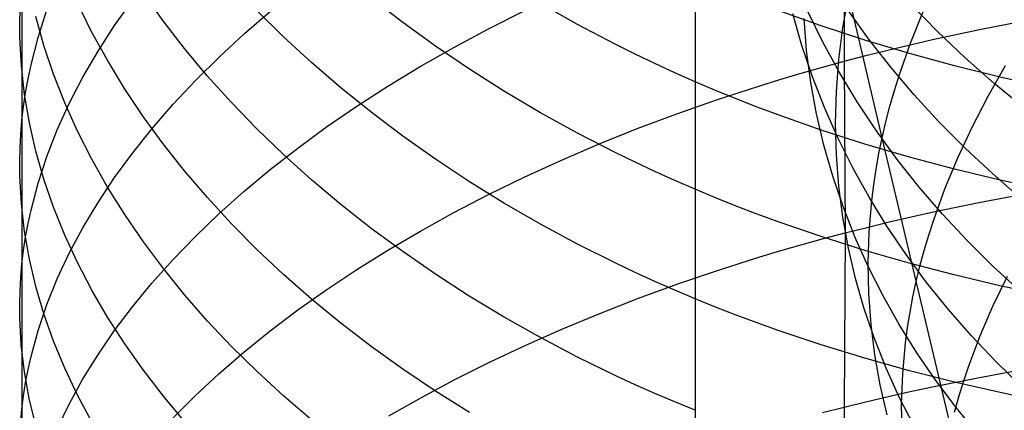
# Model space of a CAD drawing. Extents: x -383 to 1849, y -1185 to -529.
# Tile 153 of 256: x -381.1 to -371.25, y -965.39 to -961.48. Entities that reach past the tile are written whole.
import ezdxf

# ---------------------------------------------------------------- set-up
doc = ezdxf.new("R2010")
doc.units = 0
doc.layers.add('PREDEFINITO', color=7, linetype='CONTINUOUS')

msp = doc.modelspace()

# ---------------------------------------------------------------- linework, layer by layer
at = {"layer": 'PREDEFINITO'}
for p, q in [((-372.8497, -960.1939, 661.0235), (-372.8493, -961.8938, 662.1028)), ((-381.0819, -961.0831, 646.3069), (-381.0812, -962.4851, 647.3791)), ((-379.6679, -961.4877, 637.4131), (-379.8684, -961.2058, 637.763)), ((-372.4679, -962.6587, 501.853), (-372.8023, -961.2339, 502.9516)), ((-380.3838, -961.5983, 639.9192), (-380.5265, -961.3099, 640.2902)), ((-380.1532, -961.5362, 651.9624), (-379.9718, -961.2809, 652.3406)), ((-377.2668, -961.5057, 632.4353), (-377.5829, -961.2609, 632.7195)), ((-375.5182, -961.5264, 630.0809), (-375.8901, -961.317, 630.3173)), ((-371.9137, -961.5974, 516.3248), (-372.1761, -961.3286, 516.0086)), ((-381.104, -961.5116, 645.7155), (-381.1009, -961.3687, 645.9128)), ((-380.9198, -961.6549, 648.5706), (-380.8323, -961.3801, 648.9639)), ((-378.8526, -961.6166, 655.2343), (-378.5884, -961.3894, 655.5825)), ((-378.462, -961.6485, 634.689), (-378.7293, -961.3844, 635.0061)), ((-376.4105, -961.5698, 658.8814), (-376.0534, -961.3902, 659.1645)), ((-373.0785, -961.539, 627.8174), (-373.508, -961.3845, 627.9889)), ((-373.2719, -961.7358, 508.8492), (-373.3621, -961.4196, 508.4845)), ((-373.0619, -961.7034, 511.4051), (-373.2129, -961.3972, 511.0503)), ((-372.8606, -961.5553, 503.313), (-372.8336, -961.3947, 503.1318)), ((-372.6051, -961.6691, 513.9091), (-372.8136, -961.3788, 513.5709)), ((-372.1856, -961.7115, 500.7758), (-372.0587, -961.3958, 500.4258)), ((-381.1027, -961.6544, 645.5181), (-381.104, -961.5116, 645.7155)), ((-380.861, -961.7351, 642.5053), (-380.9419, -961.4454, 642.8915)), ((-379.4535, -961.7654, 637.0679), (-379.6679, -961.4877, 637.4131)), ((-376.9391, -961.7432, 632.159), (-377.2668, -961.5057, 632.4353)), ((-375.1359, -961.7267, 629.8542), (-375.5182, -961.5264, 630.0809)), ((-373.2242, -961.7867, 506.2643), (-373.2502, -961.4659, 505.8961)), ((-371.5101, -961.5799, 662.5967), (-371.0504, -961.4908, 662.7342)), ((-380.2264, -961.8838, 639.5514), (-380.3838, -961.5983, 639.9192)), ((-380.3198, -961.7941, 651.5798), (-380.1532, -961.5362, 651.9624)), ((-379.1037, -961.8479, 654.8792), (-378.8526, -961.6166, 655.2343)), ((-376.757, -961.7552, 658.5883), (-376.4105, -961.5698, 658.8814)), ((-372.641, -961.6832, 627.6566), (-373.0785, -961.539, 627.8174)), ((-372.8834, -961.7157, 503.495), (-372.8606, -961.5553, 503.313)), ((-371.9635, -961.6768, 662.4456), (-371.5101, -961.5799, 662.5967)), ((-371.6388, -961.8585, 516.6362), (-371.9137, -961.5974, 516.3248)), ((-381.0874, -961.9399, 645.1231), (-381.1027, -961.6544, 645.5181)), ((-380.9906, -961.9308, 648.1751), (-380.9198, -961.6549, 648.5706)), ((-378.182, -961.9067, 634.3784), (-378.462, -961.6485, 634.689)), ((-374.9409, -961.8233, 629.7445), (-375.1359, -961.7267, 629.8542)), ((-372.8966, -962.0046, 511.758), (-373.0619, -961.7034, 511.4051)), ((-372.902, -961.8758, 503.6777), (-372.8834, -961.7157, 503.495)), ((-372.196, -961.817, 627.5063), (-372.641, -961.6832, 627.6566)), ((-372.3831, -961.953, 514.2439), (-372.6051, -961.6691, 513.9091)), ((-372.4101, -961.7814, 662.281), (-372.1877, -961.7281, 662.365)), ((-372.2963, -962.0274, 501.1305), (-372.1856, -961.7115, 500.7758)), ((-372.1877, -961.7281, 662.365), (-371.9635, -961.6768, 662.4456)), ((-380.7643, -962.0231, 642.1207), (-380.861, -961.7351, 642.5053)), ((-380.4712, -962.0544, 651.1931), (-380.3198, -961.7941, 651.5798)), ((-379.2255, -962.0385, 636.728), (-379.4535, -961.7654, 637.0679)), ((-377.0926, -961.9463, 658.2857), (-376.757, -961.7552, 658.5883)), ((-376.6, -961.973, 631.891), (-376.9391, -961.7432, 632.159)), ((-374.7434, -961.9176, 629.6374), (-374.9409, -961.8233, 629.7445)), ((-373.1665, -962.0482, 509.2137), (-373.2719, -961.7358, 508.8492)), ((-373.1823, -962.105, 506.6338), (-373.2242, -961.7867, 506.2643)), ((-372.6307, -961.8366, 662.1936), (-372.4101, -961.7814, 662.281)), ((-371.7441, -961.9404, 627.3667), (-372.196, -961.817, 627.5063)), ((-380.0543, -962.1661, 639.1874), (-380.2264, -961.8838, 639.5514)), ((-379.3415, -962.0829, 654.5178), (-379.1037, -961.8479, 654.8792)), ((-377.8897, -962.1588, 634.0748), (-378.182, -961.9067, 634.3784)), ((-374.5435, -962.0094, 629.5328), (-374.7434, -961.9176, 629.6374)), ((-373.066, -961.9529, 662.0085), (-372.8493, -961.8938, 662.1028)), ((-372.9266, -962.1951, 504.0455), (-372.902, -961.8758, 503.6777)), ((-372.8493, -961.8938, 662.1028), (-372.6307, -961.8366, 662.1936)), ((-372.8493, -961.8938, 662.1028), (-372.8382, -963.6107, 663.1523)), ((-371.3515, -962.1113, 516.9425), (-371.6388, -961.8585, 516.6362)), ((-381.0554, -962.2249, 644.7284), (-381.0874, -961.9399, 645.1231)), ((-381.0197, -962.0692, 647.9766), (-380.9906, -961.9308, 648.1751)), ((-380.6521, -962.3091, 641.7383), (-380.7643, -962.0231, 642.1207)), ((-377.4169, -962.1428, 657.9738), (-377.0926, -961.9463, 658.2857)), ((-376.2499, -962.195, 631.6317), (-376.6, -961.973, 631.891)), ((-374.3411, -962.0987, 629.4309), (-374.5435, -962.0094, 629.5328)), ((-373.4933, -962.0769, 661.8101), (-373.2807, -962.0139, 661.911)), ((-373.2807, -962.0139, 661.911), (-373.066, -961.9529, 662.0085)), ((-372.7172, -962.3005, 512.1087), (-372.8966, -962.0046, 511.758)), ((-372.1478, -962.2302, 514.575), (-372.3831, -961.953, 514.2439)), ((-371.2859, -962.0534, 627.2378), (-371.7441, -961.9404, 627.3667)), ((-371.4073, -962.2438, 498.6291), (-371.2325, -961.937, 498.29)), ((-381.0445, -962.2077, 647.7778), (-381.0197, -962.0692, 647.9766)), ((-380.6072, -962.3168, 650.8028), (-380.4712, -962.0544, 651.1931)), ((-379.5657, -962.3215, 654.1503), (-379.3415, -962.0829, 654.5178)), ((-378.9841, -962.3069, 636.3935), (-379.2255, -962.0385, 636.728)), ((-374.1363, -962.1855, 629.3316), (-374.3411, -962.0987, 629.4309)), ((-373.7038, -962.1416, 661.706), (-373.4933, -962.0769, 661.8101)), ((-373.1246, -962.4207, 507.0042), (-373.1823, -962.105, 506.6338)), ((-373.0463, -962.3567, 509.5774), (-373.1665, -962.0482, 509.2137)), ((-372.3455, -962.1854, 501.3096), (-372.2963, -962.0274, 501.1305)), ((-371.052, -962.3557, 517.2431), (-371.3515, -962.1113, 516.9425)), ((-370.8219, -962.156, 627.1195), (-371.2859, -962.0534, 627.2378)), ((-381.065, -962.3463, 647.5786), (-381.0445, -962.2077, 647.7778)), ((-379.8679, -962.4449, 638.8275), (-380.0543, -962.1661, 639.1874)), ((-377.5853, -962.4043, 633.7785), (-377.8897, -962.1588, 634.0748)), ((-377.7296, -962.3445, 657.6532), (-377.4169, -962.1428, 657.9738)), ((-375.8888, -962.4087, 631.3814), (-376.2499, -962.195, 631.6317)), ((-373.9292, -962.2698, 629.2351), (-374.1363, -962.1855, 629.3316)), ((-374.1184, -962.2766, 661.4881), (-373.7038, -962.1416, 661.706)), ((-372.9347, -962.5128, 504.4158), (-372.9266, -962.1951, 504.0455)), ((-372.3905, -962.3433, 501.4897), (-372.3455, -962.1854, 501.3096)), ((-381.0067, -962.5091, 644.3343), (-381.0554, -962.2249, 644.7284)), ((-380.7274, -962.581, 650.4092), (-380.6072, -962.3168, 650.8028)), ((-380.5245, -962.593, 641.3585), (-380.6521, -962.3091, 641.7383)), ((-378.7297, -962.5701, 636.065), (-378.9841, -962.3069, 636.3935)), ((-374.5242, -962.4187, 661.2579), (-374.1184, -962.2766, 661.4881)), ((-373.7198, -962.3516, 629.1412), (-373.9292, -962.2698, 629.2351)), ((-372.524, -962.5906, 512.4567), (-372.7172, -962.3005, 512.1087)), ((-371.8996, -962.5003, 514.9019), (-372.1478, -962.2302, 514.575)), ((-371.5671, -962.5517, 498.9739), (-371.4073, -962.2438, 498.6291)), ((-381.0812, -962.4851, 647.3791), (-381.065, -962.3463, 647.5786)), ((-379.7759, -962.5634, 653.7772), (-379.5657, -962.3215, 654.1503)), ((-378.0306, -962.551, 657.3241), (-377.7296, -962.3445, 657.6532)), ((-377.269, -962.6431, 633.4899), (-377.5853, -962.4043, 633.7785)), ((-375.5172, -962.6138, 631.1406), (-375.8888, -962.4087, 631.3814)), ((-374.9208, -962.5677, 661.0155), (-374.5242, -962.4187, 661.2579)), ((-373.5081, -962.4308, 629.05), (-373.7198, -962.3516, 629.1412)), ((-372.9113, -962.6608, 509.9401), (-373.0463, -962.3567, 509.5774)), ((-372.4314, -962.5011, 501.6708), (-372.3905, -962.3433, 501.4897)), ((-381.093, -962.624, 647.1794), (-381.0812, -962.4851, 647.3791)), ((-381.0812, -962.4851, 647.3791), (-381.0815, -965.3705, 649.4123)), ((-380.9418, -962.7922, 643.9412), (-381.0067, -962.5091, 644.3343)), ((-379.6674, -962.7199, 638.472), (-379.8679, -962.4449, 638.8275)), ((-373.0786, -962.5817, 628.8756), (-373.5081, -962.4308, 629.05)), ((-373.0514, -962.7333, 507.3752), (-373.1246, -962.4207, 507.0042)), ((-372.9265, -962.8287, 504.7883), (-372.9347, -962.5128, 504.4158)), ((-372.4679, -962.6587, 501.853), (-372.4314, -962.5011, 501.6708)), ((-371.6385, -962.7631, 515.2243), (-371.8996, -962.5003, 514.9019)), ((-380.8316, -962.8469, 650.0127), (-380.7274, -962.581, 650.4092)), ((-380.3818, -962.8742, 640.9816), (-380.5245, -962.593, 641.3585)), ((-379.9719, -962.8084, 653.3989), (-379.7759, -962.5634, 653.7772)), ((-378.4623, -962.8278, 635.7428), (-378.7297, -962.5701, 636.065)), ((-378.3194, -962.7622, 656.987), (-378.0306, -962.551, 657.3241)), ((-375.1352, -962.81, 630.9095), (-375.5172, -962.6138, 631.1406)), ((-375.308, -962.7232, 660.7615), (-374.9208, -962.5677, 661.0155)), ((-372.641, -962.7225, 628.7121), (-373.0786, -962.5817, 628.8756)), ((-372.3171, -962.8749, 512.8016), (-372.524, -962.5906, 512.4567)), ((-371.7113, -962.8604, 499.3241), (-371.5671, -962.5517, 498.9739)), ((-381.1004, -962.7629, 646.9794), (-381.093, -962.624, 647.1794)), ((-376.9411, -962.8747, 633.2094), (-377.269, -962.6431, 633.4899)), ((-372.7619, -962.9603, 510.3013), (-372.9113, -962.6608, 509.9401)), ((-372.5002, -962.8162, 502.0361), (-372.4679, -962.6587, 501.853)), ((-371.7812, -965.5534, 499.7204), (-372.4679, -962.6587, 501.853)), ((-381.1035, -962.9019, 646.7793), (-381.1004, -962.7629, 646.9794)), ((-380.8608, -963.074, 643.5495), (-380.9418, -962.7922, 643.9412)), ((-380.1533, -963.0562, 653.0157), (-379.9719, -962.8084, 653.3989)), ((-379.453, -962.9907, 638.1214), (-379.6674, -962.7199, 638.472)), ((-378.5957, -962.9779, 656.6422), (-378.3194, -962.7622, 656.987)), ((-375.6855, -962.8851, 660.4963), (-375.308, -962.7232, 660.7615)), ((-374.9404, -962.9046, 630.7978), (-375.1352, -962.81, 630.9095)), ((-372.9629, -963.0425, 507.7462), (-373.0514, -962.7333, 507.3752)), ((-372.196, -962.8531, 628.5593), (-372.641, -962.7225, 628.7121)), ((-371.3649, -963.0181, 515.5418), (-371.6385, -962.7631, 515.2243)), ((-381.1023, -963.0408, 646.579), (-381.1035, -962.9019, 646.7793)), ((-380.9194, -963.1141, 649.6137), (-380.8316, -962.8469, 650.0127)), ((-380.2243, -963.1527, 640.6081), (-380.3818, -962.8742, 640.9816)), ((-378.1824, -963.0799, 635.4273), (-378.4623, -962.8278, 635.7428)), ((-376.6018, -963.0988, 632.9373), (-376.9411, -962.8747, 633.2094)), ((-376.0529, -963.0532, 660.2201), (-375.6855, -962.8851, 660.4963)), ((-374.7431, -962.9969, 630.6886), (-374.9404, -962.9046, 630.7978)), ((-372.9021, -963.1425, 505.1626), (-372.9265, -962.8287, 504.7883)), ((-372.5283, -962.9734, 502.2201), (-372.5002, -962.8162, 502.0361)), ((-372.0967, -963.1527, 513.1432), (-372.3171, -962.8749, 512.8016)), ((-371.7441, -962.9736, 628.4174), (-372.196, -962.8531, 628.5593)), ((-371.8398, -963.1695, 499.6794), (-371.7113, -962.8604, 499.3241)), ((-379.225, -963.2571, 637.7761), (-379.453, -962.9907, 638.1214)), ((-378.8594, -963.1977, 656.2902), (-378.5957, -962.9779, 656.6422)), ((-374.5434, -963.0868, 630.5821), (-374.7431, -962.9969, 630.6886)), ((-372.5981, -963.2548, 510.6605), (-372.7619, -962.9603, 510.3013)), ((-372.552, -963.1304, 502.4049), (-372.5283, -962.9734, 502.2201)), ((-371.2859, -963.0839, 628.2864), (-371.7441, -962.9736, 628.4174)), ((-381.0872, -963.3185, 646.1785), (-381.1023, -963.0408, 646.579)), ((-380.764, -963.3541, 643.1596), (-380.8608, -963.074, 643.5495)), ((-380.3199, -963.3065, 652.628), (-380.1533, -963.0562, 653.0157)), ((-377.8901, -963.3258, 635.1189), (-378.1824, -963.0799, 635.4273)), ((-376.2514, -963.3152, 632.6741), (-376.6018, -963.0988, 632.9373)), ((-376.41, -963.2272, 659.9335), (-376.0529, -963.0532, 660.2201)), ((-374.3411, -963.1743, 630.4782), (-374.5434, -963.0868, 630.5821)), ((-372.8593, -963.3481, 508.1169), (-372.9629, -963.0425, 507.7462)), ((-371.0789, -963.2651, 515.854), (-371.3649, -963.0181, 515.5418)), ((-370.8218, -963.184, 628.1663), (-371.2859, -963.0839, 628.2864)), ((-380.9905, -963.3823, 649.2126), (-380.9194, -963.1141, 649.6137)), ((-380.0523, -963.428, 640.2383), (-380.2243, -963.1527, 640.6081)), ((-379.11, -963.4214, 655.9313), (-378.8594, -963.1977, 656.2902)), ((-374.1365, -963.2594, 630.3771), (-374.3411, -963.1743, 630.4782)), ((-372.8618, -963.4538, 505.5382), (-372.9021, -963.1425, 505.1626)), ((-372.5716, -963.2871, 502.5906), (-372.552, -963.1304, 502.4049)), ((-371.8631, -963.424, 513.4809), (-372.0967, -963.1527, 513.1432)), ((-371.9522, -963.4787, 500.0395), (-371.8398, -963.1695, 499.6794)), ((-380.4713, -963.5591, 652.2363), (-380.3199, -963.3065, 652.628)), ((-378.9837, -963.5189, 637.4363), (-379.225, -963.2571, 637.7761)), ((-376.7565, -963.4068, 659.6368), (-376.41, -963.2272, 659.9335)), ((-373.9296, -963.3419, 630.2787), (-374.1365, -963.2594, 630.3771)), ((-372.5982, -963.5995, 502.9641), (-372.5716, -963.2871, 502.5906)), ((-372.4203, -963.544, 511.0175), (-372.5981, -963.2548, 510.6605)), ((-371.953, -963.3999, 663.5002), (-371.5, -963.3058, 663.6536)), ((-371.5, -963.3058, 663.6536), (-371.0408, -963.2192, 663.7933)), ((-381.0553, -963.5957, 645.7781), (-381.0872, -963.3185, 646.1785)), ((-381.0197, -963.5168, 649.0113), (-380.9905, -963.3823, 649.2126)), ((-380.6516, -963.6323, 642.7719), (-380.764, -963.3541, 643.1596)), ((-377.5856, -963.5655, 634.8179), (-377.8901, -963.3258, 635.1189)), ((-375.8901, -963.5235, 632.4201), (-376.2514, -963.3152, 632.6741)), ((-373.7204, -963.422, 630.183), (-373.9296, -963.3419, 630.2787)), ((-372.7407, -963.6497, 508.487), (-372.8593, -963.3481, 508.1169)), ((-372.177, -963.4498, 663.4184), (-371.953, -963.3999, 663.5002)), ((-379.8659, -963.6999, 639.8726), (-380.0523, -963.428, 640.2383)), ((-379.3472, -963.6488, 655.5659), (-379.11, -963.4214, 655.9313)), ((-377.0921, -963.5919, 659.3304), (-376.7565, -963.4068, 659.6368)), ((-373.509, -963.4996, 630.0901), (-373.7204, -963.422, 630.183)), ((-373.0798, -963.6474, 629.9125), (-373.509, -963.4996, 630.0901)), ((-372.8057, -963.7624, 505.9147), (-372.8618, -963.4538, 505.5382)), ((-372.6197, -963.5552, 663.2444), (-372.3993, -963.5015, 663.3331)), ((-372.3993, -963.5015, 663.3331), (-372.177, -963.4498, 663.4184)), ((-372.0022, -963.6333, 500.2213), (-371.9522, -963.4787, 500.0395)), ((-371.6164, -963.6883, 513.8144), (-371.8631, -963.424, 513.4809)), ((-381.0068, -963.8722, 645.3782), (-381.0553, -963.5957, 645.7781)), ((-381.0446, -963.6514, 648.8097), (-381.0197, -963.5168, 649.0113)), ((-380.6073, -963.8137, 651.8409), (-380.4713, -963.5591, 652.2363)), ((-378.7292, -963.7756, 637.1026), (-378.9837, -963.5189, 637.4363)), ((-377.2693, -963.7984, 634.5247), (-377.5856, -963.5655, 634.8179)), ((-377.4164, -963.7822, 659.0147), (-377.0921, -963.5919, 659.3304)), ((-375.5182, -963.7234, 632.1757), (-375.8901, -963.5235, 632.4201)), ((-372.8382, -963.6107, 663.1523), (-372.6197, -963.5552, 663.2444)), ((-372.6082, -963.9103, 503.3402), (-372.5982, -963.5995, 502.9641)), ((-372.2286, -963.8277, 511.3718), (-372.4203, -963.544, 511.0175)), ((-381.0652, -963.7862, 648.6077), (-381.0446, -963.6514, 648.8097)), ((-380.5239, -963.9084, 642.3869), (-380.6516, -963.6323, 642.7719)), ((-379.6654, -963.9681, 639.5114), (-379.8659, -963.6999, 639.8726)), ((-379.5708, -963.8797, 655.1945), (-379.3472, -963.6488, 655.5659)), ((-373.2694, -963.7273, 662.9577), (-373.0548, -963.6681, 663.0567)), ((-372.6427, -963.7853, 629.7458), (-373.0798, -963.6474, 629.9125)), ((-373.0548, -963.6681, 663.0567), (-372.8382, -963.6107, 663.1523)), ((-372.8382, -963.6107, 663.1523), (-372.849, -965.353, 664.1573)), ((-372.6075, -963.9469, 508.8559), (-372.7407, -963.6497, 508.487)), ((-372.048, -963.7878, 500.4041), (-372.0022, -963.6333, 500.2213)), ((-371.3569, -963.9452, 514.1433), (-371.6164, -963.6883, 513.8144)), ((-381.0815, -963.9211, 648.4055), (-381.0652, -963.7862, 648.6077)), ((-378.4619, -964.027, 636.7753), (-378.7292, -963.7756, 637.1026)), ((-377.7292, -963.9774, 658.6901), (-377.4164, -963.7822, 659.0147)), ((-376.9414, -964.0244, 634.2397), (-377.2693, -963.7984, 634.5247)), ((-375.1359, -963.9146, 631.9412), (-375.5182, -963.7234, 632.1757)), ((-373.6923, -963.8513, 662.7497), (-373.4819, -963.7884, 662.8554)), ((-373.4819, -963.7884, 662.8554), (-373.2694, -963.7273, 662.9577)), ((-372.7342, -964.0679, 506.2918), (-372.8057, -963.7624, 505.9147)), ((-372.1982, -963.9132, 629.5902), (-372.6427, -963.7853, 629.7458)), ((-372.0897, -963.9422, 500.588), (-372.048, -963.7878, 500.4041)), ((-380.942, -964.1477, 644.9794), (-381.0068, -963.8722, 645.3782)), ((-380.7275, -964.0702, 651.4421), (-380.6073, -963.8137, 651.8409)), ((-379.7805, -964.1138, 654.8173), (-379.5708, -963.8797, 655.1945)), ((-374.1069, -963.9823, 662.5287), (-373.6923, -963.8513, 662.7497)), ((-372.0233, -964.1054, 511.7229), (-372.2286, -963.8277, 511.3718)), ((-381.0934, -964.056, 648.203), (-381.0815, -963.9211, 648.4055)), ((-380.3812, -964.1819, 642.0048), (-380.5239, -963.9084, 642.3869)), ((-379.451, -964.2323, 639.1552), (-379.6654, -963.9681, 639.5114)), ((-378.0301, -964.1774, 658.3569), (-377.7292, -963.9774, 658.6901)), ((-374.9409, -964.0069, 631.8278), (-375.1359, -963.9146, 631.9412)), ((-374.5126, -964.1202, 662.2952), (-374.1069, -963.9823, 662.5287)), ((-372.6019, -964.2191, 503.7185), (-372.6082, -963.9103, 503.3402)), ((-372.4597, -964.2396, 509.2233), (-372.6075, -963.9469, 508.8559)), ((-371.7467, -964.0312, 629.4456), (-372.1982, -963.9132, 629.5902)), ((-372.1271, -964.0964, 500.7729), (-372.0897, -963.9422, 500.588)), ((-371.0848, -964.1945, 514.4671), (-371.3569, -963.9452, 514.1433)), ((-381.1009, -964.191, 648.0002), (-381.0934, -964.056, 648.203)), ((-380.8316, -964.3282, 651.0405), (-380.7275, -964.0702, 651.4421)), ((-378.182, -964.2728, 636.4548), (-378.4619, -964.027, 636.7753)), ((-376.602, -964.2431, 633.9634), (-376.9414, -964.0244, 634.2397)), ((-374.7434, -964.0968, 631.717), (-374.9409, -964.0069, 631.8278)), ((-372.6472, -964.37, 506.6689), (-372.7342, -964.0679, 506.2918)), ((-371.2889, -964.1392, 629.3121), (-371.7467, -964.0312, 629.4456)), ((-371.3595, -964.3447, 498.2504), (-371.2137, -964.0426, 497.8951)), ((-381.1041, -964.326, 647.7974), (-381.1009, -964.191, 648.0002)), ((-380.8611, -964.4219, 644.582), (-380.942, -964.1477, 644.9794)), ((-380.2236, -964.4526, 641.6261), (-380.3812, -964.1819, 642.0048)), ((-379.976, -964.3508, 654.4348), (-379.7805, -964.1138, 654.8173)), ((-378.319, -964.3819, 658.0157), (-378.0301, -964.1774, 658.3569)), ((-374.9093, -964.2646, 662.0494), (-374.5126, -964.1202, 662.2952)), ((-374.5435, -964.1844, 631.6089), (-374.7434, -964.0968, 631.717)), ((-374.3411, -964.2697, 631.5036), (-374.5435, -964.1844, 631.6089)), ((-372.1602, -964.2505, 500.9588), (-372.1271, -964.0964, 500.7729)), ((-371.8044, -964.3768, 512.0706), (-372.0233, -964.1054, 511.7229)), ((-370.8253, -964.2372, 629.1897), (-371.2889, -964.1392, 629.3121)), ((-379.2231, -964.4921, 638.8042), (-379.451, -964.2323, 639.1552)), ((-377.8897, -964.5127, 636.1415), (-378.182, -964.2728, 636.4548)), ((-376.2516, -964.4542, 633.696), (-376.602, -964.2431, 633.9634)), ((-375.2966, -964.4155, 661.7918), (-374.9093, -964.2646, 662.0494)), ((-374.1363, -964.3525, 631.401), (-374.3411, -964.2697, 631.5036)), ((-372.5794, -964.5258, 504.0985), (-372.6019, -964.2191, 503.7185)), ((-372.2976, -964.5273, 509.5888), (-372.4597, -964.2396, 509.2233)), ((-372.189, -964.4042, 501.1456), (-372.1602, -964.2505, 500.9588)), ((-381.103, -964.461, 647.5944), (-381.1041, -964.326, 647.7974)), ((-380.9194, -964.5874, 650.6363), (-380.8316, -964.3282, 651.0405)), ((-380.1569, -964.5906, 654.0473), (-379.976, -964.3508, 654.4348)), ((-378.5953, -964.5907, 657.6667), (-378.319, -964.3819, 658.0157)), ((-373.9292, -964.4329, 631.3012), (-374.1363, -964.3525, 631.401)), ((-372.5452, -964.6685, 507.0458), (-372.6472, -964.37, 506.6689)), ((-371.5724, -964.6417, 512.4145), (-371.8044, -964.3768, 512.0706)), ((-371.4894, -964.6471, 498.6109), (-371.3595, -964.3447, 498.2504)), ((-381.0879, -964.7307, 647.1885), (-381.103, -964.461, 647.5944)), ((-380.7644, -964.6944, 644.1865), (-380.8611, -964.4219, 644.582)), ((-380.0514, -964.7203, 641.2512), (-380.2236, -964.4526, 641.6261)), ((-375.8903, -964.6574, 633.438), (-376.2516, -964.4542, 633.696)), ((-375.6743, -964.5725, 661.5228), (-375.2966, -964.4155, 661.7918)), ((-373.7198, -964.5109, 631.2041), (-373.9292, -964.4329, 631.3012)), ((-372.2136, -964.5577, 501.3333), (-372.189, -964.4042, 501.1456)), ((-380.9905, -964.8477, 650.2299), (-380.9194, -964.5874, 650.6363)), ((-378.9818, -964.7474, 638.459), (-379.2231, -964.4921, 638.8042)), ((-377.5853, -964.7464, 635.8357), (-377.8897, -964.5127, 636.1415)), ((-376.0419, -964.7355, 661.2428), (-375.6743, -964.5725, 661.5228)), ((-373.5082, -964.5865, 631.1099), (-373.7198, -964.5109, 631.2041)), ((-373.0787, -964.7304, 630.9297), (-373.5082, -964.5865, 631.1099)), ((-372.5409, -964.8299, 504.4799), (-372.5794, -964.5258, 504.0985)), ((-372.1214, -964.8098, 509.9519), (-372.2976, -964.5273, 509.5888)), ((-372.2341, -964.7109, 501.5217), (-372.2136, -964.5577, 501.3333)), ((-380.3229, -964.8329, 653.6553), (-380.1569, -964.5906, 654.0473)), ((-378.859, -964.8035, 657.3103), (-378.5953, -964.5907, 657.6667)), ((-375.5183, -964.8524, 633.1898), (-375.8903, -964.6574, 633.438)), ((-372.4283, -964.963, 507.4219), (-372.5452, -964.6685, 507.0458)), ((-371.6033, -964.9496, 498.9763), (-371.4894, -964.6471, 498.6109)), ((-371.3273, -964.8997, 512.754), (-371.5724, -964.6417, 512.4145)), ((-381.0561, -964.9999, 646.7827), (-381.0879, -964.7307, 647.1885)), ((-380.6522, -964.9652, 643.7931), (-380.7644, -964.6944, 644.1865)), ((-379.865, -964.9847, 640.8806), (-380.0514, -964.7203, 641.2512)), ((-378.7275, -964.9978, 638.12), (-378.9818, -964.7474, 638.459)), ((-377.269, -964.9736, 635.5379), (-377.5853, -964.7464, 635.8357)), ((-376.3993, -964.9041, 660.9522), (-376.0419, -964.7355, 661.2428)), ((-372.6411, -964.8646, 630.7608), (-373.0787, -964.7304, 630.9297)), ((-372.2623, -965.0163, 501.9009), (-372.2341, -964.7109, 501.5217)), ((-381.0197, -964.9782, 650.0261), (-380.9905, -964.8477, 650.2299)), ((-380.4738, -965.0774, 653.2592), (-380.3229, -964.8329, 653.6553)), ((-379.1096, -965.0201, 656.9471), (-378.859, -964.8035, 657.3103)), ((-375.136, -965.0389, 632.9516), (-375.5183, -964.8524, 633.1898)), ((-372.1961, -964.9891, 630.603), (-372.6411, -964.8646, 630.7608)), ((-372.4867, -965.1312, 504.8622), (-372.5409, -964.8299, 504.4799)), ((-371.9314, -965.0867, 510.3123), (-372.1214, -964.8098, 509.9519)), ((-381.0447, -965.1088, 649.8218), (-381.0197, -964.9782, 650.0261)), ((-380.5246, -965.2337, 643.4024), (-380.6522, -964.9652, 643.7931)), ((-376.9411, -965.1939, 635.2485), (-377.269, -964.9736, 635.5379)), ((-376.7461, -965.0783, 660.6514), (-376.3993, -964.9041, 660.9522)), ((-372.2966, -965.2532, 507.7969), (-372.4283, -964.963, 507.4219)), ((-371.654, -965.1007, 499.1607), (-371.6033, -964.9496, 498.9763)), ((-371.5097, -965.0589, 664.6633), (-371.05, -964.9753, 664.8043)), ((-371.0693, -965.1505, 513.0888), (-371.3273, -964.8997, 512.754)), ((-381.0076, -965.2684, 646.3776), (-381.0561, -964.9999, 646.7827)), ((-380.6093, -965.3239, 652.8593), (-380.4738, -965.0774, 653.2592)), ((-379.6644, -965.2454, 640.5145), (-379.865, -964.9847, 640.8806)), ((-379.3469, -965.2402, 656.5772), (-379.1096, -965.0201, 656.9471)), ((-378.4603, -965.2431, 637.7874), (-378.7275, -964.9978, 638.12)), ((-377.0819, -965.2577, 660.3408), (-376.7461, -965.0783, 660.6514)), ((-374.941, -965.1289, 632.8365), (-375.136, -965.0389, 632.9516)), ((-372.274, -965.3199, 502.2827), (-372.2623, -965.0163, 501.9009)), ((-371.7442, -965.1039, 630.4565), (-372.1961, -964.9891, 630.603)), ((-371.9631, -965.1497, 664.5085), (-371.5097, -965.0589, 664.6633)), ((-381.0653, -965.2396, 649.6172), (-381.0447, -965.1088, 649.8218)), ((-374.7435, -965.2166, 632.724), (-374.941, -965.1289, 632.8365)), ((-372.4169, -965.4295, 505.245), (-372.4867, -965.1312, 504.8622)), ((-372.1873, -965.1978, 664.4259), (-371.9631, -965.1497, 664.5085)), ((-371.7276, -965.3577, 510.6696), (-371.9314, -965.0867, 510.3123)), ((-371.286, -965.2089, 630.3212), (-371.7442, -965.1039, 630.4565)), ((-371.7006, -965.2518, 499.3462), (-371.654, -965.1007, 499.1607)), ((-381.0815, -965.3705, 649.4123), (-381.0653, -965.2396, 649.6172)), ((-380.9429, -965.5358, 645.9736), (-381.0076, -965.2684, 646.3776)), ((-380.382, -965.4999, 643.0147), (-380.5246, -965.2337, 643.4024)), ((-379.45, -965.5022, 640.1535), (-379.6644, -965.2454, 640.5145)), ((-379.5705, -965.4637, 656.2012), (-379.3469, -965.2402, 656.5772)), ((-378.1804, -965.4828, 637.4617), (-378.4603, -965.2431, 637.7874)), ((-377.4066, -965.4421, 660.0208), (-377.0819, -965.2577, 660.3408)), ((-376.6018, -965.4072, 634.9678), (-376.9411, -965.1939, 635.2485)), ((-374.5435, -965.3021, 632.6142), (-374.7435, -965.2166, 632.724)), ((-372.6303, -965.2995, 664.2503), (-372.4097, -965.2477, 664.3399)), ((-372.4097, -965.2477, 664.3399), (-372.1873, -965.1978, 664.4259)), ((-372.1505, -965.5388, 508.1704), (-372.2966, -965.2532, 507.7969)), ((-371.743, -965.4027, 499.5328), (-371.7006, -965.2518, 499.3462)), ((-370.822, -965.3043, 630.1972), (-371.286, -965.2089, 630.3212)), ((-381.0934, -965.5014, 649.2072), (-381.0815, -965.3705, 649.4123)), ((-381.0815, -965.3705, 649.4123), (-381.0811, -966.8312, 650.4022)), ((-380.7291, -965.5721, 652.4559), (-380.6093, -965.3239, 652.8593)), ((-374.3411, -965.3852, 632.5072), (-374.5435, -965.3021, 632.6142)), ((-373.0656, -965.4084, 664.0608), (-372.849, -965.353, 664.1573)), ((-372.849, -965.353, 664.1573), (-372.8505, -967.1138, 665.1324)), ((-372.849, -965.353, 664.1573), (-372.6303, -965.2995, 664.2503)), ((-372.2694, -965.6216, 502.6668), (-372.274, -965.3199, 502.2827)), ((-371.5103, -965.6226, 511.0233), (-371.7276, -965.3577, 510.6696))]:
    msp.add_line(p, q, dxfattribs=at)
at = {"layer": 'PREDEFINITO', "extrusion": (1, 7.00411e-06, 5.8801e-06)}
msp.add_arc((-1015.6834, 575.6848, -374.3444), 75.9671, 20.46798, 179.574243, dxfattribs=at)

doc.saveas('drawing.dxf')
